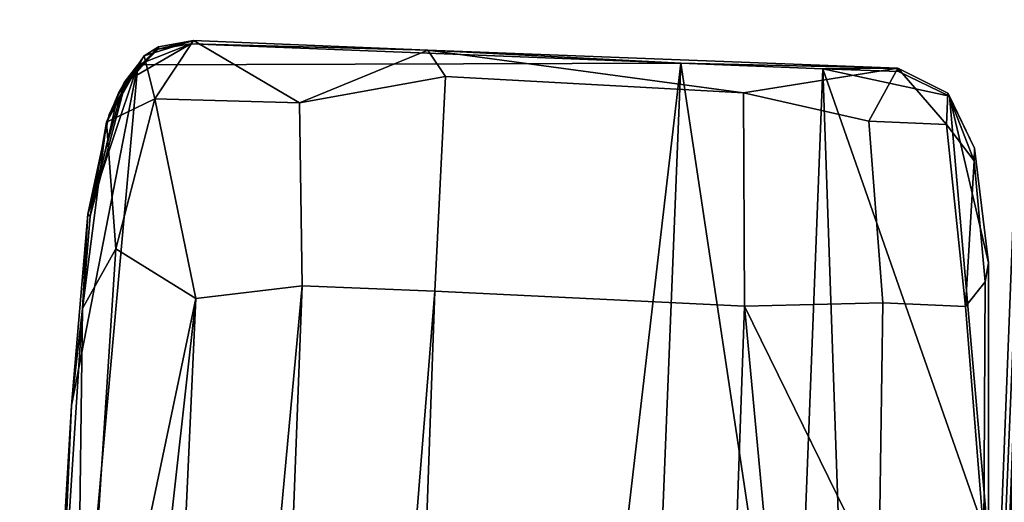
# Model space of a CAD drawing. Header units: millimetres. Extents: x -340 to 319, y -456 to 358.
# Tile 19 of 88: x -314 to -242, y 54 to 90. Entities that reach past the tile are written whole.
import ezdxf

# ---------------------------------------------------------------- set-up
doc = ezdxf.new("R2010")
doc.units = ezdxf.units.MM
doc.layers.add('Layer 01', color=7, linetype='Continuous', true_color=0x000000)

msp = doc.modelspace()

# ---------------------------------------------------------------- linework, layer by layer
at = {"layer": 'Layer 01'}
for points in [[(-238.061, 146.188, 450.223), (-241.882, 41.782, 448.369), (-245.604, -50.416, 462.064)], [(-248.192, -114.359, 466.107), (-238.171, 144.646, 450.591), (-218.765, -79.376, 468.345)], [(-246.589, -56.102, 491.058), (-238.171, 144.646, 450.591), (-248.192, -114.359, 466.107)], [(-238.171, 144.646, 450.591), (-246.589, -56.102, 491.058), (-239.152, 134.122, 478.11)], [(-240.678, -2.66, 490.619), (-239.152, 134.122, 478.11), (-246.589, -56.102, 491.058)], [(-304.207, 87.948, 690.443), (-305.258, 87.294, 691.024), (-301.646, 88.404, 690.945)], [(-304.465, 84.135, 691.73), (-301.646, 88.404, 690.945), (-305.258, 87.294, 691.024)], [(-301.646, 88.404, 690.945), (-304.465, 84.135, 691.73), (-293.864, 83.819, 692.104)], [(-304.229, 87.78, 685.826), (-301.646, 88.404, 690.945), (-301.828, 88.153, 681.094)], [(-301.646, 88.404, 690.945), (-304.229, 87.78, 685.826), (-304.207, 87.948, 690.443)], [(-301.828, 88.153, 681.094), (-301.646, 88.404, 690.945), (-284.429, 87.709, 690.783)], [(-301.646, 88.404, 690.945), (-293.864, 83.819, 692.104), (-284.429, 87.709, 690.783)], [(-306.586, 85.485, 687.171), (-307.145, 84.55, 688.222), (-304.207, 87.948, 690.443)], [(-304.207, 87.948, 690.443), (-307.145, 84.55, 688.222), (-305.258, 87.294, 691.024)], [(-306.717, 85.324, 683.439), (-304.229, 87.78, 685.826), (-301.828, 88.153, 681.094)], [(-305.721, 86.62, 681.318), (-306.717, 85.324, 683.439), (-301.828, 88.153, 681.094)], [(-306.717, 85.324, 683.439), (-306.586, 85.485, 687.171), (-304.229, 87.78, 685.826)], [(-306.586, 85.485, 687.171), (-304.207, 87.948, 690.443), (-304.229, 87.78, 685.826)], [(-305.721, 86.62, 681.318), (-301.828, 88.153, 681.094), (-265.868, 86.745, 679.917)], [(-301.828, 88.153, 681.094), (-284.429, 87.709, 690.783), (-265.868, 86.745, 679.917)], [(-284.429, 87.709, 690.783), (-293.864, 83.819, 692.104), (-283.127, 85.768, 691.763)], [(-261.249, 84.555, 691.818), (-249.935, 86.386, 690.644), (-284.429, 87.709, 690.783)], [(-283.127, 85.768, 691.763), (-261.249, 84.555, 691.818), (-284.429, 87.709, 690.783)], [(-284.429, 87.709, 690.783), (-249.935, 86.386, 690.644), (-265.868, 86.745, 679.917)], [(-305.721, 86.62, 681.318), (-265.868, 86.745, 679.917), (-277.181, -10.45, 685.86), (-314.395, -9.661, 687.117)], [(-304.465, 84.135, 691.73), (-305.258, 87.294, 691.024), (-308.019, 82.419, 691.27)], [(-305.258, 87.294, 691.024), (-307.145, 84.55, 688.222), (-308.019, 82.419, 691.27)], [(-265.868, 86.745, 679.917), (-269.042, 7.461, 684.553), (-277.181, -10.45, 685.86)], [(-257.554, 31.572, 682.828), (-269.042, 7.461, 684.553), (-265.868, 86.745, 679.917)], [(-265.868, 86.745, 679.917), (-249.935, 86.386, 690.644), (-255.423, 86.336, 679.632)], [(-265.868, 86.745, 679.917), (-255.423, 86.336, 679.632), (-257.554, 31.572, 682.828)], [(-310.586, 61.596, 682.918), (-305.721, 86.62, 681.318), (-314.395, -9.661, 687.117)], [(-305.721, 86.62, 681.318), (-310.586, 61.596, 682.918), (-309.398, 75.651, 682.11)], [(-307.835, 82.963, 681.601), (-305.721, 86.62, 681.318), (-309.398, 75.651, 682.11)], [(-307.835, 82.963, 681.601), (-306.717, 85.324, 683.439), (-305.721, 86.62, 681.318)], [(-261.249, 84.555, 691.818), (-252.062, 82.483, 691.909), (-249.935, 86.386, 690.644)], [(-252.33, -3.64, 685.415), (-257.554, 31.572, 682.828), (-255.423, 86.336, 679.632)], [(-255.423, 86.336, 679.632), (-249.935, 86.386, 690.644), (-249.873, 86.129, 680.092)], [(-243.274, 51.532, 682.751), (-255.423, 86.336, 679.632), (-246.146, 84.312, 680.504)], [(-252.33, -3.64, 685.415), (-255.423, 86.336, 679.632), (-243.274, 51.532, 682.751)], [(-246.146, 84.312, 680.504), (-255.423, 86.336, 679.632), (-249.873, 86.129, 680.092)], [(-252.062, 82.483, 691.909), (-246.366, 82.24, 691.496), (-249.935, 86.386, 690.644)], [(-246.366, 82.24, 691.496), (-246.247, 84.536, 690.859), (-249.935, 86.386, 690.644)], [(-246.146, 84.312, 680.504), (-249.873, 86.129, 680.092), (-249.935, 86.386, 690.644), (-246.247, 84.536, 690.859)], [(-306.586, 85.485, 687.171), (-306.717, 85.324, 683.439), (-309.398, 75.651, 682.11), (-309.211, 75.501, 687.836)], [(-309.398, 75.651, 682.11), (-306.717, 85.324, 683.439), (-307.835, 82.963, 681.601)], [(-309.211, 75.501, 687.836), (-307.145, 84.55, 688.222), (-306.586, 85.485, 687.171)], [(-283.127, 85.768, 691.763), (-293.864, 83.819, 692.104), (-293.65, 70.404, 693.217), (-283.917, 70, 693.28)], [(-261.249, 84.555, 691.818), (-283.127, 85.768, 691.763), (-283.917, 70, 693.28), (-261.185, 68.906, 693.269)], [(-309.211, 75.501, 687.836), (-308.019, 82.419, 691.27), (-307.145, 84.55, 688.222)], [(-304.465, 84.135, 691.73), (-308.019, 82.419, 691.27), (-307.339, 73.109, 692.489)], [(-304.465, 84.135, 691.73), (-307.339, 73.109, 692.489), (-301.461, 69.471, 693.117)], [(-301.461, 69.471, 693.117), (-293.65, 70.404, 693.217), (-293.864, 83.819, 692.104), (-304.465, 84.135, 691.73)], [(-261.185, 68.906, 693.269), (-251.028, 69.137, 692.965), (-252.062, 82.483, 691.909), (-261.249, 84.555, 691.818)], [(-244.333, 79.573, 691.149), (-246.247, 84.536, 690.859), (-246.366, 82.24, 691.496)], [(-244.333, 79.573, 691.149), (-244.305, 80.514, 680.886), (-246.247, 84.536, 690.859)], [(-244.305, 80.514, 680.886), (-246.146, 84.312, 680.504), (-246.247, 84.536, 690.859)], [(-244.305, 80.514, 680.886), (-243.263, 72.076, 681.489), (-246.146, 84.312, 680.504)], [(-243.274, 51.532, 682.751), (-246.146, 84.312, 680.504), (-243.263, 72.076, 681.489)], [(-307.339, 73.109, 692.489), (-308.019, 82.419, 691.27), (-309.779, 68.731, 692.18)], [(-309.211, 75.501, 687.836), (-309.779, 68.731, 692.18), (-308.019, 82.419, 691.27)], [(-246.366, 82.24, 691.496), (-252.062, 82.483, 691.909), (-251.028, 69.137, 692.965), (-244.966, 68.872, 692.432)], [(-244.333, 79.573, 691.149), (-246.366, 82.24, 691.496), (-244.966, 68.872, 692.432)], [(-243.263, 72.076, 681.489), (-244.305, 80.514, 680.886), (-244.333, 79.573, 691.149), (-243.524, 70.69, 691.674)], [(-244.966, 68.872, 692.432), (-243.524, 70.69, 691.674), (-244.333, 79.573, 691.149)], [(-310.586, 61.596, 682.918), (-309.779, 68.731, 692.18), (-309.398, 75.651, 682.11)], [(-309.398, 75.651, 682.11), (-309.779, 68.731, 692.18), (-309.211, 75.501, 687.836)], [(-309.779, 68.731, 692.18), (-310.326, 27.211, 695.143), (-307.339, 73.109, 692.489)], [(-310.326, 27.211, 695.143), (-301.461, 69.471, 693.117), (-307.339, 73.109, 692.489)], [(-243.274, 51.532, 682.751), (-243.263, 72.076, 681.489), (-243.524, 70.69, 691.674), (-243.618, 52.117, 692.778)], [(-293.65, 70.404, 693.217), (-301.461, 69.471, 693.117), (-308.919, -94.499, 702.844)], [(-293.65, 70.404, 693.217), (-308.919, -94.499, 702.844), (-302.444, -159.656, 706.898)], [(-302.444, -159.656, 706.898), (-283.917, 70, 693.28), (-293.65, 70.404, 693.217)], [(-243.524, 70.69, 691.674), (-244.966, 68.872, 692.432), (-243.618, 52.117, 692.778)], [(-313.464, -38.108, 699.016), (-308.919, -94.499, 702.844), (-301.461, 69.471, 693.117)], [(-313.464, -38.108, 699.016), (-301.461, 69.471, 693.117), (-310.326, 27.211, 695.143)], [(-302.444, -159.656, 706.898), (-292.066, -160.316, 706.976), (-283.917, 70, 693.28)], [(-292.066, -160.316, 706.976), (-269.308, -160.596, 706.9), (-261.185, 68.906, 693.269), (-283.917, 70, 693.28)], [(-311.408, 43.507, 693.618), (-310.326, 27.211, 695.143), (-309.779, 68.731, 692.18)], [(-309.779, 68.731, 692.18), (-310.586, 61.596, 682.918), (-311.408, 43.507, 693.618)], [(-269.308, -160.596, 706.9), (-253.194, -16.936, 698.088), (-261.185, 68.906, 693.269)], [(-261.185, 68.906, 693.269), (-251.311, 48.778, 694.184), (-251.028, 69.137, 692.965)], [(-261.185, 68.906, 693.269), (-253.194, -16.936, 698.088), (-251.311, 48.778, 694.184)], [(-251.311, 48.778, 694.184), (-243.618, 52.117, 692.778), (-244.966, 68.872, 692.432), (-251.028, 69.137, 692.965)], [(-310.586, 61.596, 682.918), (-314.395, -9.661, 687.117), (-312.491, 29.379, 684.835)], [(-310.586, 61.596, 682.918), (-312.491, 29.379, 684.835), (-311.408, 43.507, 693.618)]]:
    msp.add_3dface(points, dxfattribs=at)

doc.saveas('drawing.dxf')
